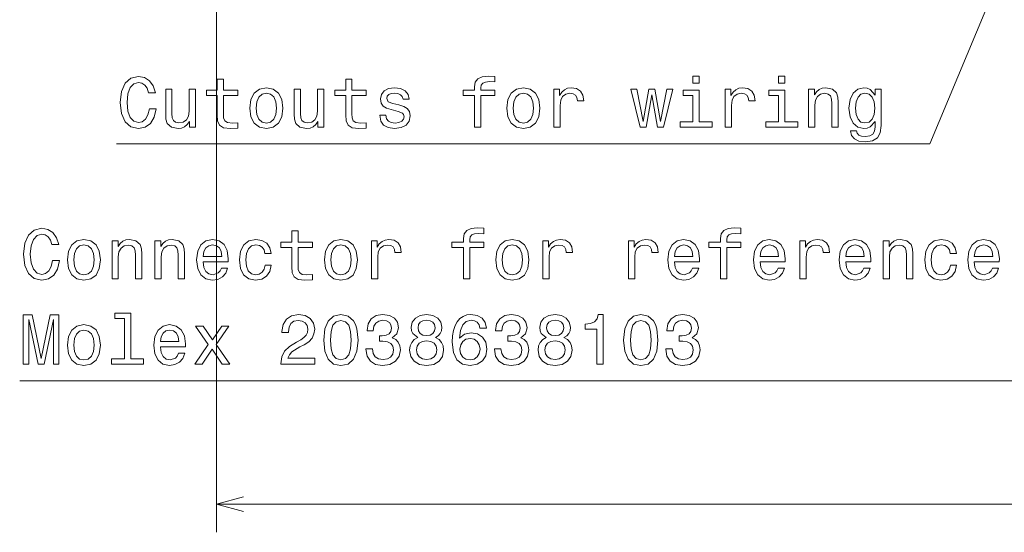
# Model space of a CAD drawing. Extents: x 0 to 420, y 0 to 297.
# Tile 5 of 32: x 56 to 126, y 89 to 125. Entities that reach past the tile are written whole.
import ezdxf

# ---------------------------------------------------------------- set-up
doc = ezdxf.new("R2010")
doc.units = 0

msp = doc.modelspace()

# ---------------------------------------------------------------- linework, layer by layer
at = {"color": 230, "lineweight": 13}
for p, q in [((70.173004, 136.5), (70.173004, 88.721497)), ((70.173004, 90.721497), (349.826996, 90.721497))]:
    msp.add_line(p, q, dxfattribs=at)
at = {"color": 7, "lineweight": 13}
for points in [[(150, 148.5), (132.09552, 99.463448), (56.230972, 99.463448)], [(130, 138.5), (120.735573, 116.279442), (63.087166, 116.279442)]]:
    msp.add_lwpolyline(points, dxfattribs=at)
for points in [[(65.42218, 118.770798), (65.32132, 118.347168), (65.154892, 118.044571), (64.922897, 117.857971), (64.650566, 117.797455), (64.322754, 117.888229), (64.065552, 118.160568), (63.894081, 118.60437), (63.838608, 119.219643), (63.894081, 119.829872), (64.060509, 120.278717), (64.317711, 120.551056), (64.650566, 120.646873), (64.892639, 120.596443), (65.099411, 120.455231), (65.260796, 120.228287), (65.37175, 119.915611), (65.850853, 119.915611), (65.699554, 120.394714), (65.437309, 120.757828), (65.079239, 120.984772), (64.650566, 121.06546), (64.115982, 120.939384), (63.707481, 120.586357), (63.445236, 120.006386), (63.354458, 119.219643), (63.445236, 118.432899), (63.707481, 117.852928), (64.115982, 117.494858), (64.650566, 117.373825), (65.119583, 117.469643), (65.497826, 117.736931), (65.765121, 118.175697), (65.906326, 118.770798)], [(70.228378, 119.708839), (70.228378, 118.352211), (70.258636, 117.913445), (70.399849, 117.610855), (70.682266, 117.434341), (71.161377, 117.373825), (71.685867, 117.39904), (71.685867, 117.782326), (71.302582, 117.75206), (70.954605, 117.792412), (70.768005, 117.918488), (70.687309, 118.130302), (70.67218, 118.427856), (70.67218, 119.708839), (71.685867, 119.708839), (71.685867, 120.087074), (70.67218, 120.087074), (70.67218, 120.878868), (70.228378, 120.878868), (70.228378, 120.087074), (69.461807, 120.087074), (69.461807, 119.708839)], [(79.336441, 119.708839), (79.336441, 118.352211), (79.366707, 117.913445), (79.507919, 117.610855), (79.790337, 117.434341), (80.26944, 117.373825), (80.793938, 117.39904), (80.793938, 117.782326), (80.410652, 117.75206), (80.062668, 117.792412), (79.876068, 117.918488), (79.79538, 118.130302), (79.780251, 118.427856), (79.780251, 119.708839), (80.793938, 119.708839), (80.793938, 120.087074), (79.780251, 120.087074), (79.780251, 120.878868), (79.336441, 120.878868), (79.336441, 120.087074), (78.569878, 120.087074), (78.569878, 119.708839)], [(88.464691, 119.708839), (88.464691, 117.469643), (88.908493, 117.469643), (88.908493, 119.708839), (89.917137, 119.708839), (89.917137, 120.087074), (88.908493, 120.087074), (88.908493, 120.253502), (88.943794, 120.455231), (89.059792, 120.5914), (89.256477, 120.672089), (89.538895, 120.702354), (89.917137, 120.682182), (89.917137, 121.06546), (89.438034, 121.090683), (89.004318, 121.045288), (88.701721, 120.909126), (88.520164, 120.672089), (88.464691, 120.334198), (88.464691, 120.087074), (87.652725, 120.087074), (87.652725, 119.708839)], [(104.401283, 121.090683), (103.932266, 121.090683), (103.932266, 120.586357), (104.401283, 120.586357)], [(110.473328, 121.090683), (110.004303, 121.090683), (110.004303, 120.586357), (110.473328, 120.586357)], [(68.68515, 120.177856), (68.241348, 120.177856), (68.241348, 118.614456), (68.19091, 118.251343), (68.044662, 117.989098), (67.817711, 117.827713), (67.520164, 117.777283), (67.283134, 117.817627), (67.131836, 117.93866), (67.046097, 118.145432), (67.025925, 118.437943), (67.025925, 120.177856), (66.582123, 120.177856), (66.582123, 118.397598), (66.597252, 118.039528), (66.693077, 117.741974), (66.98558, 117.469643), (67.454605, 117.373825), (67.706764, 117.409126), (67.923622, 117.499901), (68.110222, 117.656242), (68.26152, 117.883186), (68.26152, 117.469643), (68.68515, 117.469643)], [(72.538177, 118.821228), (72.618866, 118.205956), (72.850853, 117.75206), (73.219009, 117.469643), (73.713249, 117.373825), (74.202438, 117.469643), (74.570595, 117.747017), (74.802582, 118.200912), (74.888321, 118.821228), (74.802582, 119.436501), (74.570595, 119.895432), (74.202438, 120.172813), (73.713249, 120.273674), (73.219009, 120.172813), (72.850853, 119.890388), (72.618866, 119.436501)], [(77.793221, 120.177856), (77.349411, 120.177856), (77.349411, 118.614456), (77.298981, 118.251343), (77.152725, 117.989098), (76.925781, 117.827713), (76.628235, 117.777283), (76.391205, 117.817627), (76.239906, 117.93866), (76.154167, 118.145432), (76.133995, 118.437943), (76.133995, 120.177856), (75.690193, 120.177856), (75.690193, 118.397598), (75.705322, 118.039528), (75.80114, 117.741974), (76.093651, 117.469643), (76.562668, 117.373825), (76.814835, 117.409126), (77.031693, 117.499901), (77.218292, 117.656242), (77.369583, 117.883186), (77.369583, 117.469643), (77.793221, 117.469643)], [(83.103737, 119.048172), (82.675064, 119.14904), (82.357338, 119.26503), (82.251434, 119.50206), (82.281693, 119.668488), (82.387596, 119.789528), (82.559067, 119.865173), (82.806183, 119.895432), (83.043221, 119.865173), (83.22982, 119.774399), (83.350853, 119.638229), (83.401291, 119.456673), (83.835007, 119.456673), (83.835007, 119.466759), (83.759354, 119.794571), (83.552582, 120.051773), (83.22982, 120.213158), (82.806183, 120.273674), (82.37751, 120.213158), (82.064835, 120.04673), (81.868149, 119.799614), (81.807625, 119.486931), (81.853012, 119.184341), (81.994225, 118.972527), (82.226212, 118.821228), (82.56411, 118.715317), (83.05835, 118.594284), (83.360939, 118.468201), (83.441635, 118.36734), (83.471893, 118.216042), (83.426506, 118.029442), (83.305466, 117.888229), (83.10878, 117.797455), (82.846535, 117.767197), (82.569153, 117.797455), (82.367424, 117.903358), (82.231262, 118.074829), (82.175781, 118.311859), (81.747108, 118.311859), (81.817719, 117.908401), (82.02449, 117.615898), (82.352295, 117.439384), (82.806183, 117.373825), (83.280251, 117.439384), (83.628235, 117.615898), (83.84005, 117.898315), (83.915695, 118.266472), (83.860222, 118.584198), (83.70388, 118.801056), (83.446678, 118.942268)], [(90.754311, 118.821228), (90.835007, 118.205956), (91.066994, 117.75206), (91.43515, 117.469643), (91.929382, 117.373825), (92.418579, 117.469643), (92.786736, 117.747017), (93.018723, 118.200912), (93.104454, 118.821228), (93.018723, 119.436501), (92.786736, 119.895432), (92.418579, 120.172813), (91.929382, 120.273674), (91.43515, 120.172813), (91.066994, 119.890388), (90.835007, 119.436501)], [(94.087883, 117.469643), (94.531693, 117.469643), (94.531693, 119.017914), (94.57708, 119.391113), (94.713242, 119.658401), (94.93515, 119.819786), (95.232697, 119.875259), (95.454605, 119.839958), (95.621025, 119.739098), (95.721893, 119.567627), (95.757195, 119.33564), (96.206039, 119.33564), (96.145523, 119.744141), (95.979095, 120.036644), (95.701721, 120.213158), (95.323471, 120.273674), (95.066269, 120.23333), (94.844368, 120.132469), (94.647682, 119.960999), (94.491348, 119.729012), (94.491348, 120.177856), (94.087883, 120.177856)], [(100.633987, 117.469643), (101.037453, 119.769356), (101.44091, 117.469643), (101.86454, 117.469643), (102.530243, 120.177856), (102.101578, 120.177856), (101.652725, 117.878143), (101.254311, 120.177856), (100.815552, 120.177856), (100.41713, 117.878143), (99.968292, 120.177856), (99.544655, 120.177856), (100.210358, 117.469643)], [(104.386154, 117.842842), (104.386154, 120.087074), (103.246384, 120.087074), (103.246384, 119.708839), (103.942352, 119.708839), (103.942352, 117.842842), (103.034569, 117.842842), (103.034569, 117.469643), (105.304016, 117.469643), (105.304016, 117.842842)], [(106.231979, 117.469643), (106.675781, 117.469643), (106.675781, 119.017914), (106.721169, 119.391113), (106.85733, 119.658401), (107.079239, 119.819786), (107.376785, 119.875259), (107.598694, 119.839958), (107.765114, 119.739098), (107.865982, 119.567627), (107.901283, 119.33564), (108.350128, 119.33564), (108.289612, 119.744141), (108.123184, 120.036644), (107.84581, 120.213158), (107.46756, 120.273674), (107.210358, 120.23333), (106.988457, 120.132469), (106.791771, 119.960999), (106.635437, 119.729012), (106.635437, 120.177856), (106.231979, 120.177856)], [(110.458199, 117.842842), (110.458199, 120.087074), (109.318428, 120.087074), (109.318428, 119.708839), (110.014389, 119.708839), (110.014389, 117.842842), (109.106613, 117.842842), (109.106613, 117.469643), (111.376068, 117.469643), (111.376068, 117.842842)], [(112.137589, 117.469643), (112.58139, 117.469643), (112.58139, 119.033043), (112.626785, 119.391113), (112.773041, 119.653358), (112.999985, 119.814743), (113.302582, 119.875259), (113.544647, 119.824829), (113.695953, 119.68866), (113.771599, 119.461716), (113.796814, 119.159126), (113.796814, 117.469643), (114.240616, 117.469643), (114.240616, 119.249901), (114.220444, 119.607971), (114.129669, 119.905525), (113.832115, 120.177856), (113.368141, 120.273674), (113.110931, 120.238373), (112.894073, 120.142555), (112.707474, 119.981171), (112.561218, 119.764313), (112.561218, 120.177856), (112.137589, 120.177856)], [(117.281685, 117.590683), (117.281685, 120.177856), (116.858047, 120.177856), (116.858047, 119.739098), (116.510071, 120.137512), (116.298248, 120.238373), (116.061218, 120.273674), (115.632553, 120.172813), (115.299698, 119.890388), (115.08284, 119.436501), (115.007187, 118.826271), (115.08284, 118.210999), (115.299698, 117.757103), (115.632553, 117.469643), (116.061218, 117.373825), (116.303299, 117.409126), (116.505028, 117.499901), (116.858047, 117.883186), (116.858047, 117.499901), (116.817703, 117.197311), (116.706757, 116.980446), (116.494934, 116.85437), (116.177216, 116.808983), (115.899841, 116.839241), (115.703156, 116.914886), (115.587158, 117.046013), (115.551857, 117.222527), (115.123184, 117.222527), (115.123184, 117.202354), (115.188744, 116.879585), (115.390472, 116.637512), (115.713242, 116.481171), (116.152, 116.425697), (116.676498, 116.501343), (117.024475, 116.713158), (117.221161, 117.081314)], [(72.992065, 118.826271), (73.037453, 119.280159), (73.178665, 119.607971), (73.405609, 119.8097), (73.713249, 119.880302), (74.015839, 119.8097), (74.242783, 119.613014), (74.383995, 119.280159), (74.434425, 118.826271), (74.383995, 118.36734), (74.242783, 118.034485), (74.015839, 117.832756), (73.713249, 117.767197), (73.405609, 117.832756), (73.178665, 118.034485), (73.037453, 118.36734)], [(91.208206, 118.826271), (91.253593, 119.280159), (91.394806, 119.607971), (91.62175, 119.8097), (91.929382, 119.880302), (92.231979, 119.8097), (92.458923, 119.613014), (92.600136, 119.280159), (92.650566, 118.826271), (92.600136, 118.36734), (92.458923, 118.034485), (92.231979, 117.832756), (91.929382, 117.767197), (91.62175, 117.832756), (91.394806, 118.034485), (91.253593, 118.36734)], [(115.466125, 118.826271), (115.511505, 119.275116), (115.647675, 119.607971), (115.859497, 119.804657), (116.141914, 119.875259), (116.439468, 119.804657), (116.661362, 119.607971), (116.797531, 119.275116), (116.847961, 118.826271), (116.797531, 118.36734), (116.661362, 118.039528), (116.439468, 117.837799), (116.141914, 117.77224), (115.859497, 117.837799), (115.647675, 118.039528), (115.511505, 118.372383)], [(58.565987, 108.001633), (58.465122, 107.578003), (58.298695, 107.275406), (58.066708, 107.088806), (57.794373, 107.02829), (57.466564, 107.119064), (57.209358, 107.391403), (57.037888, 107.835205), (56.982414, 108.450478), (57.037888, 109.060707), (57.204315, 109.509552), (57.461521, 109.781891), (57.794373, 109.877708), (58.036449, 109.827278), (58.243221, 109.686066), (58.404602, 109.459122), (58.515556, 109.146446), (58.994659, 109.146446), (58.843365, 109.625549), (58.581116, 109.988663), (58.223045, 110.215607), (57.794373, 110.296295), (57.259792, 110.170219), (56.851288, 109.817192), (56.589043, 109.237221), (56.498264, 108.450478), (56.589043, 107.663734), (56.851288, 107.083763), (57.259792, 106.725693), (57.794373, 106.60466), (58.263393, 106.700478), (58.641636, 106.967766), (58.908928, 107.406532), (59.050137, 108.001633)], [(87.680542, 108.939674), (87.680542, 106.700478), (88.124344, 106.700478), (88.124344, 108.939674), (89.132988, 108.939674), (89.132988, 109.317909), (88.124344, 109.317909), (88.124344, 109.484337), (88.159645, 109.686066), (88.275635, 109.822235), (88.472321, 109.902924), (88.754745, 109.933189), (89.132988, 109.913017), (89.132988, 110.296295), (88.653885, 110.321518), (88.220169, 110.276123), (87.917572, 110.139961), (87.736015, 109.902924), (87.680542, 109.565033), (87.680542, 109.317909), (86.868576, 109.317909), (86.868576, 108.939674)], [(105.896667, 108.939674), (105.896667, 106.700478), (106.340477, 106.700478), (106.340477, 108.939674), (107.349121, 108.939674), (107.349121, 109.317909), (106.340477, 109.317909), (106.340477, 109.484337), (106.375778, 109.686066), (106.491776, 109.822235), (106.688461, 109.902924), (106.970879, 109.933189), (107.349121, 109.913017), (107.349121, 110.296295), (106.87001, 110.321518), (106.436295, 110.276123), (106.133705, 110.139961), (105.952148, 109.902924), (105.896667, 109.565033), (105.896667, 109.317909), (105.084717, 109.317909), (105.084717, 108.939674)], [(75.516273, 108.939674), (75.516273, 107.583046), (75.546539, 107.144279), (75.687744, 106.84169), (75.970169, 106.665176), (76.449272, 106.60466), (76.97377, 106.629875), (76.97377, 107.013161), (76.590485, 106.982895), (76.2425, 107.023247), (76.055901, 107.149323), (75.975204, 107.361137), (75.960083, 107.658691), (75.960083, 108.939674), (76.97377, 108.939674), (76.97377, 109.317909), (75.960083, 109.317909), (75.960083, 110.109703), (75.516273, 110.109703), (75.516273, 109.317909), (74.749702, 109.317909), (74.749702, 108.939674)], [(59.609936, 108.052063), (59.690628, 107.43679), (59.922615, 106.982895), (60.290771, 106.700478), (60.785007, 106.60466), (61.2742, 106.700478), (61.642357, 106.977852), (61.874344, 107.431747), (61.960079, 108.052063), (61.874344, 108.667336), (61.642357, 109.126266), (61.2742, 109.403648), (60.785007, 109.504509), (60.290771, 109.403648), (59.922615, 109.121223), (59.690628, 108.667336)], [(60.063824, 108.057106), (60.109215, 108.510994), (60.250423, 108.838806), (60.477371, 109.040535), (60.785007, 109.111137), (61.087601, 109.040535), (61.314545, 108.843849), (61.455757, 108.510994), (61.506187, 108.057106), (61.455757, 107.598175), (61.314545, 107.26532), (61.087601, 107.063591), (60.785007, 106.998032), (60.477371, 107.063591), (60.250423, 107.26532), (60.109215, 107.598175)], [(62.777081, 106.700478), (63.220886, 106.700478), (63.220886, 108.263878), (63.266273, 108.621948), (63.412529, 108.884193), (63.639473, 109.045578), (63.942066, 109.106094), (64.184143, 109.055664), (64.335442, 108.919495), (64.411087, 108.692551), (64.436302, 108.389961), (64.436302, 106.700478), (64.880112, 106.700478), (64.880112, 108.480736), (64.859932, 108.838806), (64.769157, 109.13636), (64.471603, 109.408691), (64.007629, 109.504509), (63.750423, 109.469208), (63.533566, 109.37339), (63.346966, 109.212006), (63.200714, 108.995148), (63.200714, 109.408691), (62.777081, 109.408691)], [(65.813103, 106.700478), (66.256912, 106.700478), (66.256912, 108.263878), (66.302299, 108.621948), (66.448555, 108.884193), (66.675499, 109.045578), (66.978088, 109.106094), (67.220169, 109.055664), (67.37146, 108.919495), (67.447113, 108.692551), (67.472328, 108.389961), (67.472328, 106.700478), (67.91613, 106.700478), (67.91613, 108.480736), (67.895958, 108.838806), (67.805176, 109.13636), (67.507629, 109.408691), (67.043655, 109.504509), (66.786446, 109.469208), (66.569588, 109.37339), (66.382988, 109.212006), (66.23674, 108.995148), (66.23674, 109.408691), (65.813103, 109.408691)], [(69.237457, 107.92598), (71.012672, 107.92598), (71.017715, 108.132751), (70.937027, 108.712723), (70.715118, 109.146446), (70.362099, 109.408691), (69.893074, 109.504509), (69.434143, 109.403648), (69.081116, 109.121223), (68.854172, 108.662292), (68.773483, 108.057106), (68.849129, 107.43679), (69.076073, 106.982895), (69.424057, 106.700478), (69.877945, 106.60466), (70.271317, 106.670219), (70.594086, 106.84169), (70.831116, 107.114021), (70.967285, 107.477135), (70.528519, 107.477135), (70.437744, 107.275406), (70.306625, 107.124107), (69.933426, 107.003075), (69.645958, 107.058548), (69.4291, 107.235062), (69.287888, 107.522522), (69.237457, 107.910851)], [(69.237457, 108.299179), (69.292931, 108.647163), (69.4291, 108.904366), (69.635872, 109.060707), (69.908203, 109.11618), (70.175499, 109.060707), (70.382271, 108.904366), (70.508347, 108.647163), (70.553741, 108.299179)], [(73.60994, 108.510994), (74.048698, 108.510994), (73.957916, 108.914452), (73.741058, 109.232178), (73.403168, 109.428864), (72.964401, 109.504509), (72.480255, 109.403648), (72.112099, 109.121223), (71.880112, 108.662292), (71.799416, 108.04702), (71.875061, 107.43679), (72.102013, 106.982895), (72.460083, 106.700478), (72.949272, 106.60466), (73.382988, 106.680305), (73.720886, 106.89212), (73.952873, 107.224976), (74.053741, 107.668777), (73.630112, 107.668777), (73.554459, 107.38636), (73.413254, 107.174538), (73.211517, 107.043419), (72.964401, 107.003075), (72.656769, 107.068634), (72.43486, 107.270363), (72.298698, 107.598175), (72.253311, 108.062149), (72.298698, 108.516037), (72.439911, 108.843849), (72.666855, 109.045578), (72.964401, 109.11618), (73.226654, 109.070793), (73.42334, 108.954803), (73.554459, 108.763161)], [(77.826073, 108.052063), (77.906769, 107.43679), (78.138756, 106.982895), (78.506912, 106.700478), (79.001144, 106.60466), (79.490341, 106.700478), (79.858498, 106.977852), (80.090485, 107.431747), (80.176216, 108.052063), (80.090485, 108.667336), (79.858498, 109.126266), (79.490341, 109.403648), (79.001144, 109.504509), (78.506912, 109.403648), (78.138756, 109.121223), (77.906769, 108.667336)], [(78.279968, 108.057106), (78.325356, 108.510994), (78.466568, 108.838806), (78.693512, 109.040535), (79.001144, 109.111137), (79.303741, 109.040535), (79.530685, 108.843849), (79.671898, 108.510994), (79.722328, 108.057106), (79.671898, 107.598175), (79.530685, 107.26532), (79.303741, 107.063591), (79.001144, 106.998032), (78.693512, 107.063591), (78.466568, 107.26532), (78.325356, 107.598175)], [(81.159645, 106.700478), (81.603455, 106.700478), (81.603455, 108.248749), (81.648842, 108.621948), (81.785004, 108.889236), (82.006912, 109.050621), (82.304459, 109.106094), (82.52636, 109.070793), (82.692787, 108.969933), (82.793655, 108.798462), (82.828957, 108.566475), (83.277802, 108.566475), (83.217285, 108.974976), (83.050858, 109.267479), (82.773483, 109.443993), (82.395241, 109.504509), (82.138031, 109.464165), (81.91613, 109.363304), (81.719444, 109.191833), (81.56311, 108.959846), (81.56311, 109.408691), (81.159645, 109.408691)], [(89.970169, 108.052063), (90.050858, 107.43679), (90.282845, 106.982895), (90.651001, 106.700478), (91.145233, 106.60466), (91.63443, 106.700478), (92.002579, 106.977852), (92.234573, 107.431747), (92.320312, 108.052063), (92.234573, 108.667336), (92.002579, 109.126266), (91.63443, 109.403648), (91.145233, 109.504509), (90.651001, 109.403648), (90.282845, 109.121223), (90.050858, 108.667336)], [(90.424057, 108.057106), (90.469444, 108.510994), (90.610657, 108.838806), (90.837601, 109.040535), (91.145233, 109.111137), (91.44783, 109.040535), (91.674774, 108.843849), (91.815987, 108.510994), (91.866417, 108.057106), (91.815987, 107.598175), (91.674774, 107.26532), (91.44783, 107.063591), (91.145233, 106.998032), (90.837601, 107.063591), (90.610657, 107.26532), (90.469444, 107.598175)], [(93.303741, 106.700478), (93.747543, 106.700478), (93.747543, 108.248749), (93.792931, 108.621948), (93.929092, 108.889236), (94.151001, 109.050621), (94.448547, 109.106094), (94.670456, 109.070793), (94.836876, 108.969933), (94.937744, 108.798462), (94.973045, 108.566475), (95.42189, 108.566475), (95.361374, 108.974976), (95.194946, 109.267479), (94.917572, 109.443993), (94.539322, 109.504509), (94.28212, 109.464165), (94.060219, 109.363304), (93.863533, 109.191833), (93.707199, 108.959846), (93.707199, 109.408691), (93.303741, 109.408691)], [(99.375778, 106.700478), (99.81958, 106.700478), (99.81958, 108.248749), (99.864975, 108.621948), (100.001144, 108.889236), (100.223038, 109.050621), (100.520592, 109.106094), (100.742493, 109.070793), (100.90892, 108.969933), (101.009781, 108.798462), (101.04509, 108.566475), (101.493935, 108.566475), (101.433418, 108.974976), (101.266991, 109.267479), (100.989609, 109.443993), (100.611374, 109.504509), (100.354172, 109.464165), (100.132263, 109.363304), (99.935577, 109.191833), (99.779236, 108.959846), (99.779236, 109.408691), (99.375778, 109.408691)], [(102.633705, 107.92598), (104.40892, 107.92598), (104.413963, 108.132751), (104.333267, 108.712723), (104.111374, 109.146446), (103.758347, 109.408691), (103.289322, 109.504509), (102.830391, 109.403648), (102.477364, 109.121223), (102.25042, 108.662292), (102.169724, 108.057106), (102.245377, 107.43679), (102.472321, 106.982895), (102.820305, 106.700478), (103.274193, 106.60466), (103.667564, 106.670219), (103.990334, 106.84169), (104.227364, 107.114021), (104.363533, 107.477135), (103.924774, 107.477135), (103.833992, 107.275406), (103.702866, 107.124107), (103.329666, 107.003075), (103.042206, 107.058548), (102.825348, 107.235062), (102.684135, 107.522522), (102.633705, 107.910851)], [(102.633705, 108.299179), (102.689178, 108.647163), (102.825348, 108.904366), (103.03212, 109.060707), (103.304459, 109.11618), (103.571747, 109.060707), (103.778519, 108.904366), (103.904602, 108.647163), (103.949982, 108.299179)], [(108.70575, 107.92598), (110.480965, 107.92598), (110.486008, 108.132751), (110.405319, 108.712723), (110.183411, 109.146446), (109.830383, 109.408691), (109.361374, 109.504509), (108.902435, 109.403648), (108.549408, 109.121223), (108.322464, 108.662292), (108.241776, 108.057106), (108.317421, 107.43679), (108.544365, 106.982895), (108.892349, 106.700478), (109.346237, 106.60466), (109.739609, 106.670219), (110.062378, 106.84169), (110.299408, 107.114021), (110.435577, 107.477135), (109.996811, 107.477135), (109.906036, 107.275406), (109.774918, 107.124107), (109.401718, 107.003075), (109.11425, 107.058548), (108.897392, 107.235062), (108.75618, 107.522522), (108.70575, 107.910851)], [(108.70575, 108.299179), (108.761223, 108.647163), (108.897392, 108.904366), (109.104164, 109.060707), (109.376495, 109.11618), (109.643791, 109.060707), (109.850563, 108.904366), (109.976639, 108.647163), (110.022034, 108.299179)], [(111.519867, 106.700478), (111.963669, 106.700478), (111.963669, 108.248749), (112.009064, 108.621948), (112.145233, 108.889236), (112.367126, 109.050621), (112.66468, 109.106094), (112.886581, 109.070793), (113.053009, 108.969933), (113.15387, 108.798462), (113.189178, 108.566475), (113.638023, 108.566475), (113.577507, 108.974976), (113.411079, 109.267479), (113.133698, 109.443993), (112.755463, 109.504509), (112.49826, 109.464165), (112.276352, 109.363304), (112.079666, 109.191833), (111.923325, 108.959846), (111.923325, 109.408691), (111.519867, 109.408691)], [(114.777794, 107.92598), (116.553009, 107.92598), (116.558052, 108.132751), (116.477356, 108.712723), (116.255463, 109.146446), (115.902435, 109.408691), (115.433411, 109.504509), (114.97448, 109.403648), (114.621452, 109.121223), (114.394508, 108.662292), (114.313812, 108.057106), (114.389465, 107.43679), (114.616409, 106.982895), (114.964394, 106.700478), (115.418282, 106.60466), (115.811653, 106.670219), (116.134422, 106.84169), (116.371452, 107.114021), (116.507622, 107.477135), (116.068863, 107.477135), (115.978081, 107.275406), (115.846954, 107.124107), (115.473755, 107.003075), (115.186295, 107.058548), (114.969437, 107.235062), (114.828224, 107.522522), (114.777794, 107.910851)], [(114.777794, 108.299179), (114.833267, 108.647163), (114.969437, 108.904366), (115.176208, 109.060707), (115.448547, 109.11618), (115.715836, 109.060707), (115.922607, 108.904366), (116.048691, 108.647163), (116.09407, 108.299179)], [(117.425491, 106.700478), (117.869293, 106.700478), (117.869293, 108.263878), (117.91468, 108.621948), (118.060928, 108.884193), (118.28788, 109.045578), (118.590469, 109.106094), (118.83255, 109.055664), (118.983841, 108.919495), (119.059494, 108.692551), (119.084709, 108.389961), (119.084709, 106.700478), (119.528511, 106.700478), (119.528511, 108.480736), (119.508339, 108.838806), (119.417557, 109.13636), (119.12001, 109.408691), (118.656036, 109.504509), (118.398834, 109.469208), (118.181976, 109.37339), (117.995377, 109.212006), (117.849121, 108.995148), (117.849121, 109.408691), (117.425491, 109.408691)], [(122.186295, 108.510994), (122.625053, 108.510994), (122.534279, 108.914452), (122.317413, 109.232178), (121.979523, 109.428864), (121.540756, 109.504509), (121.05661, 109.403648), (120.688454, 109.121223), (120.456467, 108.662292), (120.375771, 108.04702), (120.451424, 107.43679), (120.678368, 106.982895), (121.036438, 106.700478), (121.525627, 106.60466), (121.959351, 106.680305), (122.297241, 106.89212), (122.529236, 107.224976), (122.630096, 107.668777), (122.206467, 107.668777), (122.130821, 107.38636), (121.989609, 107.174538), (121.78788, 107.043419), (121.540756, 107.003075), (121.233124, 107.068634), (121.011223, 107.270363), (120.875053, 107.598175), (120.829666, 108.062149), (120.875053, 108.516037), (121.016266, 108.843849), (121.24321, 109.045578), (121.540756, 109.11618), (121.803009, 109.070793), (121.999695, 108.954803), (122.130821, 108.763161)], [(123.885857, 107.92598), (125.661079, 107.92598), (125.666122, 108.132751), (125.585426, 108.712723), (125.363525, 109.146446), (125.010498, 109.408691), (124.541481, 109.504509), (124.082542, 109.403648), (123.729523, 109.121223), (123.502571, 108.662292), (123.421883, 108.057106), (123.497528, 107.43679), (123.72448, 106.982895), (124.072456, 106.700478), (124.526352, 106.60466), (124.919724, 106.670219), (125.242485, 106.84169), (125.479523, 107.114021), (125.615685, 107.477135), (125.176926, 107.477135), (125.086151, 107.275406), (124.955025, 107.124107), (124.581825, 107.003075), (124.294365, 107.058548), (124.077499, 107.235062), (123.936295, 107.522522), (123.885857, 107.910851)], [(123.885857, 108.299179), (123.941338, 108.647163), (124.077499, 108.904366), (124.284271, 109.060707), (124.55661, 109.11618), (124.823898, 109.060707), (125.03067, 108.904366), (125.156754, 108.647163), (125.202141, 108.299179)], [(56.488178, 100.653648), (56.876507, 100.653648), (56.876507, 103.830879), (57.532124, 100.653648), (57.965843, 100.653648), (58.616421, 103.830879), (58.616421, 100.653648), (59.009792, 100.653648), (59.009792, 104.153648), (58.394516, 104.153648), (57.748985, 101.067192), (57.108494, 104.153648), (56.488178, 104.153648)], [(63.659645, 103.901489), (63.659645, 101.026848), (62.746822, 101.026848), (62.746822, 100.653648), (65.01123, 100.653648), (65.01123, 101.026848), (64.103455, 101.026848), (64.103455, 104.274689), (62.96368, 104.274689), (62.96368, 103.901489)], [(74.734573, 100.653648), (77.140198, 100.653648), (77.140198, 101.087364), (75.238899, 101.087364), (75.344803, 101.324394), (75.52636, 101.52108), (76.086159, 101.87915), (76.383713, 102.030449), (76.716568, 102.247307), (76.953598, 102.499466), (77.08976, 102.79702), (77.140198, 103.134918), (77.054459, 103.558548), (76.817429, 103.891403), (76.454315, 104.103218), (75.985298, 104.178864), (75.501144, 104.093132), (75.132988, 103.856094), (74.895958, 103.477859), (74.815269, 102.978577), (74.815269, 102.907974), (75.2742, 102.907974), (75.2742, 102.948318), (75.319588, 103.29126), (75.455757, 103.543419), (75.672615, 103.704803), (75.960083, 103.760277), (76.252586, 103.709846), (76.469444, 103.583763), (76.610657, 103.387077), (76.661087, 103.139961), (76.625786, 102.907974), (76.529968, 102.711288), (76.368584, 102.539818), (76.146683, 102.388519), (75.849129, 102.227135), (75.354889, 101.914452), (75.006912, 101.581604), (74.80014, 101.178146), (74.734573, 100.668777)], [(77.785728, 102.363304), (77.861374, 101.571518), (78.098412, 101.006676), (78.476654, 100.663734), (79.001144, 100.55278), (79.520599, 100.663734), (79.898842, 101.006676), (80.130829, 101.571518), (80.211517, 102.363304), (80.130829, 103.150047), (80.035004, 103.462723), (79.898842, 103.719933), (79.520599, 104.062874), (79.001144, 104.178864), (78.476654, 104.062874), (78.098412, 103.71489), (77.861374, 103.150047)], [(80.766273, 101.753075), (80.766273, 101.717766), (80.84697, 101.23362), (81.084, 100.870506), (81.457199, 100.638519), (81.951431, 100.55278), (82.475929, 100.638519), (82.869301, 100.86042), (83.12146, 101.213448), (83.212242, 101.667336), (83.171898, 101.96489), (83.060944, 102.206963), (82.879387, 102.393562), (82.637314, 102.529732), (82.965118, 102.802063), (83.081116, 103.235779), (83.00547, 103.62915), (82.788612, 103.926704), (82.435585, 104.113304), (81.951431, 104.178864), (81.497543, 104.098175), (81.149559, 103.876274), (80.922615, 103.523247), (80.84697, 103.054222), (80.84697, 103.018921), (81.295815, 103.018921), (81.336159, 103.34169), (81.467285, 103.573677), (81.6791, 103.71489), (81.976654, 103.76532), (82.238899, 103.724976), (82.430542, 103.619064), (82.546539, 103.447594), (82.591927, 103.215607), (82.546539, 102.968491), (82.425499, 102.802063), (82.213684, 102.701202), (81.926216, 102.670937), (81.72953, 102.67598), (81.72953, 102.277565), (81.976654, 102.287651), (82.294373, 102.242264), (82.531403, 102.121231), (82.672615, 101.924545), (82.723045, 101.667336), (82.667572, 101.374832), (82.521317, 101.157974), (82.28933, 101.021805), (81.981689, 100.976418), (81.663971, 101.026848), (81.431984, 101.178146), (81.285728, 101.420219), (81.230255, 101.753075)], [(84.44783, 102.539818), (84.190628, 102.398605), (84.014114, 102.20192), (83.90316, 101.954803), (83.867859, 101.657249), (83.948547, 101.208405), (84.180542, 100.86042), (84.558784, 100.638519), (85.073189, 100.55278), (85.582558, 100.638519), (85.9608, 100.86042), (86.192787, 101.208405), (86.278519, 101.657249), (86.238174, 101.954803), (86.132271, 102.20192), (85.950714, 102.398605), (85.698547, 102.539818), (85.900284, 102.660851), (86.041489, 102.827278), (86.127228, 103.029007), (86.157486, 103.276123), (86.076797, 103.634193), (85.864975, 103.921661), (85.522034, 104.108261), (85.073189, 104.178864), (84.619301, 104.108261), (84.27636, 103.921661), (84.059502, 103.634193), (83.983856, 103.276123), (84.009071, 103.029007), (84.094803, 102.827278)], [(89.319588, 103.210564), (89.22377, 103.619064), (89.001862, 103.921661), (88.65892, 104.113304), (88.215118, 104.178864), (87.917572, 104.143562), (87.66037, 104.047737), (87.433418, 103.891403), (87.241776, 103.669495), (87.090485, 103.39212), (86.97953, 103.054222), (86.908928, 102.655807), (86.888748, 102.206963), (86.969444, 101.490822), (87.21656, 100.971375), (87.614975, 100.658691), (88.159645, 100.55278), (88.648834, 100.643562), (89.022034, 100.880592), (89.264114, 101.253792), (89.349846, 101.727859), (89.264114, 102.206963), (89.03212, 102.575119), (88.674057, 102.807106), (88.230255, 102.887802), (87.751144, 102.786934), (87.393074, 102.499466), (87.468719, 103.054222), (87.630104, 103.452637), (87.877228, 103.689674), (88.220169, 103.770363), (88.472321, 103.730019), (88.663971, 103.624107), (88.790054, 103.447594), (88.855606, 103.210564)], [(89.874344, 101.753075), (89.874344, 101.717766), (89.955032, 101.23362), (90.192062, 100.870506), (90.565262, 100.638519), (91.059502, 100.55278), (91.584, 100.638519), (91.977371, 100.86042), (92.22953, 101.213448), (92.320312, 101.667336), (92.279961, 101.96489), (92.169006, 102.206963), (91.987457, 102.393562), (91.745377, 102.529732), (92.073189, 102.802063), (92.189178, 103.235779), (92.113541, 103.62915), (91.896675, 103.926704), (91.543655, 104.113304), (91.059502, 104.178864), (90.605606, 104.098175), (90.257629, 103.876274), (90.030685, 103.523247), (89.955032, 103.054222), (89.955032, 103.018921), (90.403885, 103.018921), (90.444229, 103.34169), (90.575348, 103.573677), (90.78717, 103.71489), (91.084717, 103.76532), (91.34697, 103.724976), (91.538605, 103.619064), (91.654602, 103.447594), (91.699989, 103.215607), (91.654602, 102.968491), (91.533569, 102.802063), (91.321747, 102.701202), (91.034286, 102.670937), (90.837601, 102.67598), (90.837601, 102.277565), (91.084717, 102.287651), (91.402435, 102.242264), (91.639473, 102.121231), (91.780685, 101.924545), (91.831116, 101.667336), (91.775635, 101.374832), (91.629387, 101.157974), (91.3974, 101.021805), (91.08976, 100.976418), (90.772034, 101.026848), (90.540047, 101.178146), (90.393799, 101.420219), (90.338318, 101.753075)], [(93.555893, 102.539818), (93.298691, 102.398605), (93.122177, 102.20192), (93.01123, 101.954803), (92.975922, 101.657249), (93.056618, 101.208405), (93.288605, 100.86042), (93.666847, 100.638519), (94.181259, 100.55278), (94.690628, 100.638519), (95.068863, 100.86042), (95.300858, 101.208405), (95.386589, 101.657249), (95.346245, 101.954803), (95.240334, 102.20192), (95.058777, 102.398605), (94.806618, 102.539818), (95.008347, 102.660851), (95.149559, 102.827278), (95.235291, 103.029007), (95.265549, 103.276123), (95.18486, 103.634193), (94.973045, 103.921661), (94.630104, 104.108261), (94.181259, 104.178864), (93.727371, 104.108261), (93.38443, 103.921661), (93.167572, 103.634193), (93.091919, 103.276123), (93.117142, 103.029007), (93.202873, 102.827278)], [(97.126503, 100.653648), (97.585434, 100.653648), (97.585434, 104.178864), (97.242493, 104.178864), (97.151718, 103.871231), (96.970161, 103.664459), (96.69278, 103.543419), (96.309494, 103.503075), (96.309494, 103.145004), (97.126503, 103.145004)], [(99.037888, 102.363304), (99.113533, 101.571518), (99.350563, 101.006676), (99.728806, 100.663734), (100.253304, 100.55278), (100.772751, 100.663734), (101.151001, 101.006676), (101.38298, 101.571518), (101.463676, 102.363304), (101.38298, 103.150047), (101.287163, 103.462723), (101.151001, 103.719933), (100.772751, 104.062874), (100.253304, 104.178864), (99.728806, 104.062874), (99.350563, 103.71489), (99.113533, 103.150047)], [(102.018433, 101.753075), (102.018433, 101.717766), (102.099121, 101.23362), (102.336151, 100.870506), (102.709351, 100.638519), (103.20359, 100.55278), (103.728088, 100.638519), (104.12146, 100.86042), (104.373619, 101.213448), (104.464401, 101.667336), (104.424049, 101.96489), (104.313095, 102.206963), (104.131546, 102.393562), (103.889465, 102.529732), (104.217278, 102.802063), (104.333267, 103.235779), (104.257629, 103.62915), (104.040764, 103.926704), (103.687744, 104.113304), (103.20359, 104.178864), (102.749695, 104.098175), (102.401718, 103.876274), (102.174774, 103.523247), (102.099121, 103.054222), (102.099121, 103.018921), (102.547974, 103.018921), (102.588318, 103.34169), (102.719437, 103.573677), (102.931259, 103.71489), (103.228806, 103.76532), (103.491058, 103.724976), (103.682693, 103.619064), (103.798691, 103.447594), (103.844078, 103.215607), (103.798691, 102.968491), (103.677658, 102.802063), (103.465836, 102.701202), (103.178375, 102.670937), (102.981689, 102.67598), (102.981689, 102.277565), (103.228806, 102.287651), (103.546524, 102.242264), (103.783562, 102.121231), (103.924774, 101.924545), (103.975204, 101.667336), (103.919724, 101.374832), (103.773476, 101.157974), (103.541489, 101.021805), (103.233849, 100.976418), (102.916122, 101.026848), (102.684135, 101.178146), (102.537888, 101.420219), (102.482407, 101.753075)], [(59.609936, 102.005234), (59.690628, 101.389961), (59.922615, 100.936066), (60.290771, 100.653648), (60.785007, 100.557831), (61.2742, 100.653648), (61.642357, 100.931023), (61.874344, 101.384918), (61.960079, 102.005234), (61.874344, 102.620506), (61.642357, 103.079437), (61.2742, 103.356819), (60.785007, 103.45768), (60.290771, 103.356819), (59.922615, 103.074394), (59.690628, 102.620506)], [(66.201431, 101.87915), (67.976654, 101.87915), (67.981689, 102.085922), (67.901001, 102.665894), (67.6791, 103.099617), (67.326073, 103.361862), (66.857056, 103.45768), (66.398117, 103.356819), (66.04509, 103.074394), (65.818146, 102.615463), (65.737457, 102.010277), (65.813103, 101.389961), (66.040054, 100.936066), (66.388031, 100.653648), (66.841927, 100.557831), (67.235298, 100.62339), (67.55806, 100.794861), (67.79509, 101.067192), (67.931259, 101.430305), (67.4925, 101.430305), (67.401718, 101.228577), (67.270599, 101.077278), (66.8974, 100.956245), (66.609932, 101.011719), (66.393074, 101.188232), (66.251869, 101.475693), (66.201431, 101.864021)], [(69.171898, 100.653648), (69.867859, 101.70768), (70.584, 100.653648), (71.118584, 100.653648), (70.150284, 102.050621), (71.063103, 103.361862), (70.548698, 103.361862), (69.888031, 102.378433), (69.227371, 103.361862), (68.702873, 103.361862), (69.600571, 102.045578), (68.652443, 100.653648)], [(78.269882, 102.363304), (78.310226, 102.973534), (78.43631, 103.412292), (78.663254, 103.669495), (79.001144, 103.760277), (79.334, 103.669495), (79.560944, 103.412292), (79.687027, 102.973534), (79.727371, 102.363304), (79.687027, 101.748032), (79.560944, 101.309265), (79.334, 101.052063), (79.001144, 100.966331), (78.663254, 101.052063), (78.43631, 101.309265), (78.310226, 101.748032)], [(84.462959, 103.235779), (84.503311, 103.45768), (84.624344, 103.62915), (84.815987, 103.735062), (85.073189, 103.775406), (85.325348, 103.735062), (85.516998, 103.62915), (85.638031, 103.45768), (85.683426, 103.235779), (85.638031, 103.008835), (85.516998, 102.832321), (85.325348, 102.716331), (85.073189, 102.681023), (84.815987, 102.721375), (84.624344, 102.832321), (84.503311, 103.008835)], [(93.57103, 103.235779), (93.611374, 103.45768), (93.732407, 103.62915), (93.924057, 103.735062), (94.181259, 103.775406), (94.433418, 103.735062), (94.625061, 103.62915), (94.746094, 103.45768), (94.791489, 103.235779), (94.746094, 103.008835), (94.625061, 102.832321), (94.433418, 102.716331), (94.181259, 102.681023), (93.924057, 102.721375), (93.732407, 102.832321), (93.611374, 103.008835)], [(99.522034, 102.363304), (99.562378, 102.973534), (99.688461, 103.412292), (99.915405, 103.669495), (100.253304, 103.760277), (100.586151, 103.669495), (100.813095, 103.412292), (100.939178, 102.973534), (100.979523, 102.363304), (100.939178, 101.748032), (100.813095, 101.309265), (100.586151, 101.052063), (100.253304, 100.966331), (99.915405, 101.052063), (99.688461, 101.309265), (99.562378, 101.748032)], [(60.063824, 102.010277), (60.109215, 102.464165), (60.250423, 102.791977), (60.477371, 102.993706), (60.785007, 103.064308), (61.087601, 102.993706), (61.314545, 102.79702), (61.455757, 102.464165), (61.506187, 102.010277), (61.455757, 101.551346), (61.314545, 101.218491), (61.087601, 101.016762), (60.785007, 100.951202), (60.477371, 101.016762), (60.250423, 101.218491), (60.109215, 101.551346)], [(66.201431, 102.25235), (66.256912, 102.600334), (66.393074, 102.857536), (66.599846, 103.013878), (66.872185, 103.069351), (67.139473, 103.013878), (67.346245, 102.857536), (67.472328, 102.600334), (67.517715, 102.25235)], [(84.352005, 101.667336), (84.3974, 101.934631), (84.543655, 102.13636), (84.770599, 102.267479), (85.073189, 102.312874), (85.370743, 102.267479), (85.597687, 102.13636), (85.743942, 101.934631), (85.794373, 101.667336), (85.743942, 101.379875), (85.597687, 101.163017), (85.370743, 101.021805), (85.073189, 100.976418), (84.770599, 101.021805), (84.543655, 101.163017), (84.3974, 101.379875)], [(88.860657, 101.722809), (88.805176, 101.40509), (88.663971, 101.163017), (88.437027, 101.001633), (88.154602, 100.951202), (87.857056, 101.001633), (87.630104, 101.157974), (87.483856, 101.400047), (87.438461, 101.717766), (87.488892, 102.030449), (87.630104, 102.267479), (87.862091, 102.418777), (88.174774, 102.474251), (88.447113, 102.418777), (88.663971, 102.272522), (88.805176, 102.035492)], [(93.460075, 101.667336), (93.505463, 101.934631), (93.651718, 102.13636), (93.878662, 102.267479), (94.181259, 102.312874), (94.478806, 102.267479), (94.70575, 102.13636), (94.852005, 101.934631), (94.902435, 101.667336), (94.852005, 101.379875), (94.70575, 101.163017), (94.478806, 101.021805), (94.181259, 100.976418), (93.878662, 101.021805), (93.651718, 101.163017), (93.505463, 101.379875)]]:
    msp.add_lwpolyline(points, close=True, dxfattribs=at)
at = {"color": 230, "lineweight": 13}
msp.add_lwpolyline([(72.104851, 91.239136), (70.173004, 90.721497), (72.104851, 90.203857)], dxfattribs=at)

doc.saveas('drawing.dxf')
